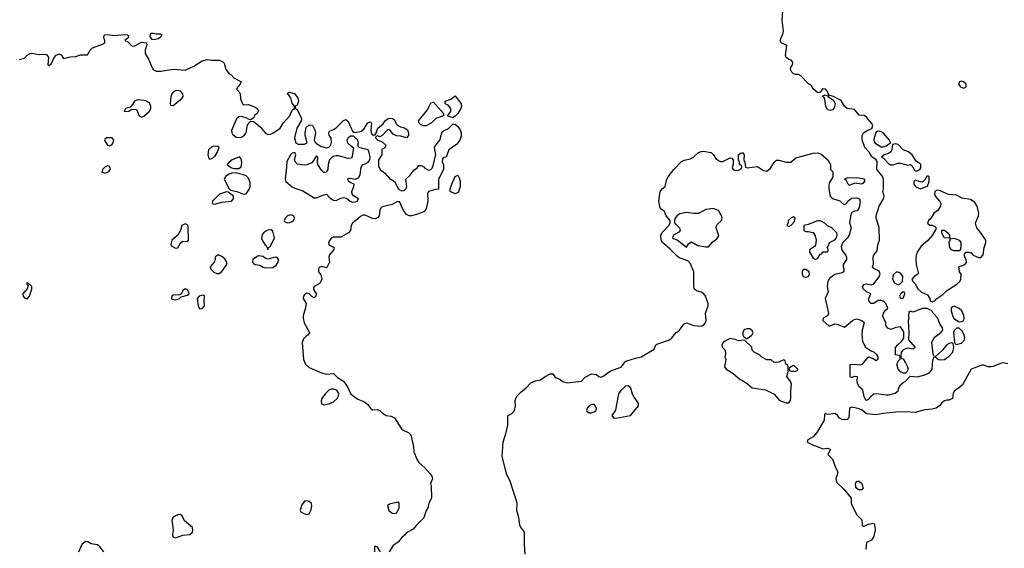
# Model space of a CAD drawing. Header units: inches. Extents: x 2396598 to 2566999, y 262085 to 451979.
# Tile 79 of 256: x 2410769 to 2418862, y 363679 to 368020. Entities that reach past the tile are written whole.
import ezdxf

# ---------------------------------------------------------------- set-up
doc = ezdxf.new("R2010")
doc.units = ezdxf.units.IN
doc.header["$MEASUREMENT"] = 0
doc.layers.add('C4316', color=7, linetype='Continuous')

msp = doc.modelspace()

# ---------------------------------------------------------------- linework, layer by layer
at = {"layer": 'C4316', "color": 5, "elevation": 80}
for points in [[(2414923.1, 363630), (2414917.8, 363710), (2414919.7, 363810), (2414908.9, 363828.9), (2414888.3, 363850), (2414880.4, 363870), (2414871.3, 363931.3), (2414856.3, 363990), (2414857, 364050), (2414802.7, 364222.7), (2414771.3, 364291.3), (2414734.9, 364434.9), (2414742.4, 364550), (2414769.3, 364630.7), (2414782.7, 364690), (2414781.5, 364758.5), (2414785.2, 364770), (2414815.3, 364784.7), (2414837, 364810), (2414846, 364850), (2414841.6, 364890), (2414847, 364910), (2414859.5, 364930), (2414890, 364964), (2414930, 364993), (2414970, 365037.1), (2415010, 365055.5), (2415050, 365062.8), (2415089, 365090), (2415130, 365110.5), (2415150.6, 365110.6), (2415167.7, 365087.7), (2415179.8, 365079.8), (2415210, 365066.8), (2415231.3, 365050), (2415270, 365038), (2415388.4, 365051.6), (2415416.4, 365083.6), (2415470, 365111), (2415510, 365106), (2415530, 365091), (2415550, 365084), (2415570, 365094), (2415624.8, 365135.3), (2415713.1, 365166.9), (2415750, 365213), (2415760.8, 365219.2), (2415830, 365241.6), (2415877.2, 365250), (2415984.7, 365315.3), (2415999.3, 365350), (2416005.3, 365354.7), (2416109.2, 365390), (2416130, 365406.8), (2416166.6, 365450), (2416190, 365467.7), (2416230, 365522), (2416250, 365530.4), (2416310, 365508.8), (2416370, 365502), (2416390, 365510.8), (2416406, 365530), (2416412.3, 365550), (2416406, 365610), (2416429, 365670), (2416428.7, 365690), (2416406, 365750), (2416393.2, 365770), (2416370, 365782.7), (2416332.3, 365792.3), (2416314, 365810), (2416309.3, 365830.7), (2416309.4, 365950), (2416280.1, 366020.1), (2416260.9, 366040.9), (2416190, 366065.1), (2416170, 366079.5), (2416115.6, 366135.6), (2416052, 366190), (2416042, 366210), (2416039.3, 366250), (2416046.6, 366270), (2416105.2, 366330), (2416115.3, 366350), (2416115.3, 366370), (2416082, 366410), (2416070, 366446), (2416043.1, 366463.1), (2416034.6, 366474.6), (2416022.9, 366530), (2416034, 366610), (2416050, 366631), (2416075.3, 366650), (2416089.2, 366710), (2416099, 366730), (2416146, 366790), (2416210, 366856.3), (2416230, 366865.5), (2416282.5, 366877.5), (2416308.7, 366890), (2416349.2, 366930), (2416370, 366938), (2416390, 366939.3), (2416452, 366930), (2416470, 366912), (2416493.7, 366873.7), (2416530, 366856.4), (2416550, 366856.4), (2416610, 366884.7), (2416622, 366882), (2416634, 366870), (2416632.7, 366832.7), (2416624.7, 366804.7), (2416634, 366790), (2416650, 366782), (2416676.4, 366783.6), (2416702, 366798), (2416706, 366810), (2416702, 366822), (2416686, 366830), (2416686, 366850), (2416678, 366870), (2416678, 366910), (2416690, 366922), (2416710.8, 366930.8), (2416724.7, 366910), (2416722, 366870), (2416731, 366849), (2416734, 366810), (2416750, 366804.7), (2416830, 366813.4), (2416842, 366810), (2416882, 366782), (2416910, 366777.3), (2416939.7, 366800.3), (2416970, 366846), (2416990, 366866.8), (2417010, 366867.3), (2417068.9, 366851.1), (2417108.7, 366851.3), (2417150, 366884.7), (2417290, 366924.9), (2417330, 366927.3), (2417356.3, 366916.3), (2417412, 366870), (2417434, 366830), (2417434, 366790), (2417452, 366770), (2417452, 366730), (2417423.5, 366676.5), (2417419.8, 366660.2), (2417420.7, 366630), (2417432, 366570), (2417450, 366552), (2417510, 366531.3), (2417530, 366512), (2417550, 366502), (2417566, 366510), (2417575.3, 366530), (2417606, 366554), (2417650, 366557.3), (2417670.8, 366550), (2417678, 366530), (2417670, 366478), (2417652, 366450), (2417630, 366448), (2417610, 366438), (2417600.7, 366419.3), (2417590.7, 366350.7), (2417604.7, 366310), (2417586.8, 366250), (2417574.8, 366230), (2417536, 366190), (2417522, 366158), (2417527.1, 366127.1), (2417558, 366090), (2417564.7, 366070), (2417564.7, 366050), (2417538, 366010), (2417538, 365990), (2417544.7, 365970), (2417542, 365950), (2417530, 365942), (2417470, 365928.7), (2417425.2, 365894.8), (2417410.7, 365869.3), (2417406.8, 365830), (2417414.4, 365785.6), (2417391.3, 365730), (2417418, 365610), (2417412, 365590), (2417374, 365570), (2417372, 365550), (2417422, 365502), (2417470, 365521), (2417496.8, 365516.8), (2417550, 365496), (2417615.3, 365550), (2417630, 365558.8), (2417650, 365562.8), (2417692, 365550), (2417710, 365532), (2417694.8, 365470), (2417690.8, 365430), (2417698, 365378), (2417722, 365330), (2417762, 365302), (2417792, 365290), (2417810, 365272), (2417822, 365250), (2417822, 365230), (2417810, 365218), (2417778, 365238), (2417750, 365249), (2417730, 365234), (2417690.6, 365189.4), (2417676.8, 365183.2), (2417630, 365188.7), (2417594, 365186), (2417591.6, 365111.6), (2417594, 365090), (2417610, 365082), (2417630, 365092), (2417654, 365090), (2417651.3, 365050), (2417656, 365030), (2417666.8, 365010), (2417690.3, 364990.4), (2417697.6, 364977.6), (2417706.4, 364926.4), (2417721.2, 364901.2), (2417730, 364894.9), (2417750, 364904.9), (2417769.7, 364930.3), (2417790, 364946.4), (2417810.3, 364950.4), (2417890, 364938), (2417910, 364939.1), (2417966, 364954), (2417989.2, 364970.8), (2417993.2, 364990), (2418010, 365021), (2418030, 365041), (2418048, 365050), (2418088, 365092), (2418150, 365086.8), (2418210, 365102.8), (2418250, 365122.8), (2418269.3, 365150), (2418275.3, 365224.7), (2418286, 365250), (2418276.4, 365276.4), (2418266, 365370), (2418286, 365410), (2418342, 365450), (2418357.2, 365470), (2418353.2, 365490), (2418335.9, 365515.9), (2418312.9, 365572.9), (2418278, 365610), (2418266, 365630), (2418228.4, 365648.4), (2418190, 365648.7), (2418110, 365618), (2418090, 365626), (2418078, 365622), (2418074, 365586), (2418078, 365570), (2418071.1, 365548.9), (2418078, 365450), (2418076, 365390), (2418130.7, 365329.3), (2418110, 365315.3), (2418070, 365322), (2418045.4, 365314.6), (2418031.6, 365308.4), (2418014, 365290), (2418012.7, 365252.7), (2418018, 365238), (2418030, 365234), (2418050, 365202), (2418066, 365170), (2418071, 365149), (2418058, 365122), (2418050, 365118), (2418030, 365118), (2418010, 365128), (2417989.1, 365149.1), (2417978, 365190), (2417996.4, 365223.6), (2418006, 365230), (2418006, 365250), (2418002, 365262), (2417968.4, 365268.4), (2417968.9, 365328.9), (2417986, 365350), (2418020.4, 365379.6), (2418036.4, 365403.6), (2418036.4, 365456.4), (2418010, 365498), (2417970, 365493.2), (2417930, 365475.3), (2417905.6, 365485.6), (2417888.7, 365510), (2417888, 365530), (2417864, 365584), (2417869.3, 365610.7), (2417884.7, 365635.3), (2417906, 365650), (2417888, 365690), (2417868.9, 365708.9), (2417850, 365715.3), (2417826, 365714), (2417790.6, 365689.4), (2417768, 365690), (2417749, 365710), (2417749.1, 365730.9), (2417766, 365770), (2417730, 365784), (2417701.2, 365810), (2417697.2, 365830), (2417710, 365846), (2417730, 365851), (2417770, 365842), (2417790, 365851.3), (2417832.5, 365907.5), (2417842, 365930), (2417834.6, 365954.6), (2417790, 365978), (2417778, 365990), (2417787.3, 366012.7), (2417784, 366070), (2417788.9, 366088.9), (2417817.2, 366122.8), (2417824, 366170), (2417837.2, 366210), (2417832.9, 366312.9), (2417809.1, 366389.1), (2417809, 366410), (2417834, 366490), (2417868.7, 366550), (2417875.3, 366570), (2417864, 366610), (2417868.7, 366630), (2417869, 366710), (2417858, 366738), (2417815.3, 366790), (2417816.4, 366856.4), (2417808.4, 366868.4), (2417773.2, 366893.2), (2417751.9, 366931.9), (2417715.3, 366970), (2417693.2, 367033.2), (2417693.2, 367070), (2417705.2, 367090), (2417734, 367110), (2417772.9, 367127.1), (2417782.7, 367150), (2417771.8, 367170), (2417730, 367220.5), (2417710, 367233), (2417670, 367236), (2417630, 367282), (2417571.9, 367291.9), (2417549.5, 367309.5), (2417524, 367350), (2417510, 367361.2), (2417458, 367390), (2417420.2, 367400.2), (2417408.7, 367430), (2417394, 367450), (2417367.7, 367452.3), (2417350, 367426), (2417330, 367419), (2417294, 367450), (2417276.5, 367476.5), (2417250, 367497.2), (2417190, 367559), (2417170, 367569), (2417150, 367568.7), (2417130, 367575.3), (2417115.3, 367590), (2417105.2, 367610), (2417108.7, 367630), (2417122, 367650), (2417124, 367670), (2417110, 367688.7), (2417090, 367694), (2417070, 367708.7), (2417063.7, 367730), (2417075.3, 367810), (2417030, 367828.7), (2417021.2, 367850), (2417043.7, 367910), (2417047, 367930), (2417036.2, 368016.2), (2417041.7, 368090)], [(2410765.6, 367694.4), (2410810, 367704), (2410832, 367728), (2410856.5, 367743.5), (2410870, 367744.9), (2410930, 367733.4), (2410976.1, 367736.1), (2410992.5, 367732.5), (2411006, 367710), (2411001, 367650), (2411010, 367644), (2411030, 367661), (2411053.2, 367710), (2411069.2, 367730), (2411090, 367741), (2411110.8, 367730.8), (2411130, 367702), (2411185.6, 367714.4), (2411230, 367718), (2411269.3, 367730.7), (2411328, 367732), (2411348.7, 367770), (2411368.7, 367790), (2411450, 367818.8), (2411468.7, 367830), (2411469, 367850), (2411462, 367870), (2411464, 367890), (2411470, 367896), (2411490, 367898.8), (2411550, 367890.6), (2411630, 367898.8), (2411656.3, 367896.3), (2411664.7, 367890), (2411662, 367870), (2411634, 367850), (2411658.8, 367838.8), (2411690, 367806), (2411710, 367802.8), (2411770, 367836), (2411811, 367831), (2411814, 367814), (2411802, 367770), (2411801.7, 367741.7), (2411832.2, 367690), (2411854.9, 367630), (2411869, 367609), (2411890, 367596.4), (2411930, 367596.5), (2412030, 367612.8), (2412130, 367606), (2412201.6, 367638.4), (2412270, 367681.1), (2412310, 367694.4), (2412350, 367687.3), (2412410, 367687.3), (2412436.4, 367676.4), (2412450, 367662), (2412464, 367610), (2412490, 367576), (2412506.4, 367566.4), (2412530, 367542), (2412590.8, 367510.8), (2412582, 367490), (2412562, 367470), (2412552, 367450), (2412571.1, 367431.1), (2412582, 367410), (2412584.7, 367370), (2412602, 367330), (2412610, 367322), (2412650, 367324.7), (2412710, 367298), (2412722, 367290), (2412730.9, 367270.9), (2412721, 367250), (2412703.4, 367236.6), (2412690, 367215.3), (2412670, 367198), (2412650, 367202), (2412630, 367215.3), (2412590, 367225.2), (2412570, 367221.2), (2412552.7, 367207.3), (2412510.4, 367110), (2412512.7, 367090), (2412519.9, 367079.9), (2412550, 367056.5), (2412586.6, 367053.4), (2412612.8, 367067.2), (2412629.6, 367090), (2412643, 367157), (2412660.2, 367179.8), (2412670, 367186), (2412690, 367182.8), (2412710, 367170.7), (2412750, 367137.1), (2412790, 367088.2), (2412810, 367077), (2412830, 367078.9), (2412850.7, 367089.3), (2412911.6, 367128.4), (2412936, 367170), (2412989.6, 367230), (2413010, 367278), (2413028, 367290), (2413028, 367310), (2413010, 367335.3), (2412998, 367378), (2412981.2, 367401.2), (2412968, 367410), (2412978, 367422), (2412990, 367424.7), (2413030.9, 367410.9), (2413054.4, 367374.4), (2413061, 367350), (2413050, 367318), (2413034, 367310), (2413034, 367290), (2413050, 367282), (2413084.9, 367210), (2413084, 367190), (2413046.7, 367130), (2413028.5, 367050), (2413038, 367010), (2413057.3, 366997.3), (2413110, 366997.1), (2413133.2, 367010), (2413116.3, 367070), (2413116.9, 367090), (2413125.1, 367134.9), (2413150, 367156), (2413174.8, 367154.8), (2413195.9, 367115.9), (2413200.5, 367090), (2413190.4, 367030), (2413196.1, 367016.1), (2413205.5, 367005.5), (2413242.4, 366982.4), (2413290, 366966.7), (2413310, 366973.4), (2413326.6, 366990), (2413332.3, 367012.3), (2413329.3, 367049.3), (2413314, 367070), (2413309.2, 367090), (2413315.3, 367104.7), (2413350, 367119.1), (2413370, 367133), (2413430, 367193.4), (2413450, 367199.3), (2413470, 367184.9), (2413506, 367106), (2413516.8, 367096.8), (2413530, 367093.4), (2413576.6, 367103.4), (2413598.7, 367121.3), (2413630, 367174.4), (2413650, 367180.7), (2413660.7, 367170), (2413656, 367110), (2413662, 367082), (2413670, 367074), (2413690, 367074), (2413698, 367082), (2413713.2, 367130), (2413755.9, 367164.1), (2413773.2, 367190), (2413790, 367204), (2413810, 367210.4), (2413831, 367210), (2413850, 367197.3), (2413863.7, 367163.7), (2413873.5, 367153.5), (2413900.3, 367140.3), (2413931.7, 367131.7), (2413955.6, 367115.6), (2413965.5, 367090), (2413964, 367070), (2413950, 367049.3), (2413902.5, 367062.5), (2413866.2, 367066.2), (2413839.6, 367079.6), (2413810, 367119), (2413790, 367114), (2413750, 367068), (2413730, 367058), (2413710, 367066), (2413698, 367062), (2413694, 367050), (2413714, 367030), (2413750, 367018), (2413778, 366990), (2413771.3, 366968.7), (2413750, 366958), (2413746, 366950), (2413744.7, 366910), (2413718.8, 366870), (2413718.8, 366818.8), (2413731.3, 366790), (2413770, 366761), (2413810, 366714.8), (2413851.3, 366690), (2413885.7, 366625.7), (2413910, 366615.5), (2413930, 366617.3), (2413947.2, 366632.8), (2413951.8, 366650), (2413942, 366710), (2413977.8, 366742.2), (2414010, 366784), (2414036.5, 366803.5), (2414050, 366822), (2414070, 366822), (2414090, 366811), (2414099.8, 366799.8), (2414130, 366784.7), (2414150, 366791), (2414159.5, 366800.5), (2414166.3, 366813.7), (2414189.2, 366910), (2414179, 366970), (2414181.2, 366978.8), (2414222.7, 367030), (2414242, 367098), (2414252.3, 367107.7), (2414294.3, 367125.7), (2414330, 367161), (2414350, 367162.8), (2414370, 367144), (2414390, 367116), (2414398, 367090), (2414397.1, 367062.9), (2414388, 367032), (2414362, 366998), (2414298, 366950), (2414274, 366890), (2414252.7, 366887.3), (2414243.6, 366876.4), (2414242, 366850), (2414252, 366830), (2414252, 366790), (2414211, 366710), (2414212, 366628), (2414186, 366626), (2414130, 366608), (2414121, 366590), (2414122.8, 366530), (2414110.8, 366470), (2414101, 366450), (2414090, 366441.2), (2414030, 366419), (2413990.9, 366409.1), (2413970, 366408.7), (2413950, 366419), (2413930, 366445.2), (2413910, 366481.2), (2413897.2, 366517.2), (2413890, 366525.2), (2413870, 366525.1), (2413830, 366503.5), (2413750, 366484.5), (2413735.5, 366470), (2413730, 366455.3), (2413724, 366410), (2413710, 366393.2), (2413695.2, 366384.8), (2413670, 366387.3), (2413610, 366413.6), (2413590, 366414), (2413570, 366405.1), (2413550, 366383.6), (2413504, 366350), (2413494.9, 366330), (2413487.7, 366290), (2413470.8, 366270), (2413410, 366233.2), (2413346.7, 366233.3), (2413330, 366225.2), (2413317.3, 366210), (2413307.7, 366190), (2413311, 366171), (2413354, 366150), (2413352, 366132), (2413316, 366090), (2413311, 366070), (2413314.9, 366030), (2413294.2, 365985.8), (2413290, 365981.2), (2413250, 365994), (2413230, 365984), (2413225.9, 365974.2), (2413225.5, 365950), (2413244.9, 365924.9), (2413253, 365890), (2413240.4, 365859.6), (2413230.4, 365849.6), (2413191, 365830), (2413184, 365816), (2413184, 365804), (2413206, 365770), (2413204.7, 365750), (2413190, 365735.3), (2413170, 365748), (2413150, 365768.7), (2413130, 365774), (2413114.4, 365765.6), (2413101, 365750), (2413098.8, 365730), (2413124.7, 365690), (2413116.3, 365643.7), (2413098.8, 365590), (2413098.8, 365570), (2413107.3, 365530), (2413150.8, 365450), (2413138.8, 365430), (2413120.7, 365419.3), (2413101.4, 365398.6), (2413091, 365370), (2413102.3, 365230), (2413118.2, 365190), (2413150, 365162.5), (2413250, 365118.9), (2413290, 365109.1), (2413350, 365114.8), (2413382.4, 365082.4), (2413430.5, 365050.5), (2413464.1, 365004.1), (2413488, 364950), (2413510, 364930.6), (2413550, 364904), (2413602.5, 364882.5), (2413630, 364861), (2413650, 364831.3), (2413670, 364816), (2413710, 364818.8), (2413730, 364810.8), (2413750, 364791), (2413782, 364770), (2413823.5, 364763.5), (2413850, 364751.3), (2413910, 364654), (2413968.1, 364628.1), (2413984, 364610), (2414005.2, 364514.8), (2414007.7, 364470), (2414033, 364410), (2414050, 364382.8), (2414098.5, 364338.5), (2414142, 364290), (2414156.3, 364270), (2414162, 364250), (2414144.7, 364210), (2414152, 364190), (2414154, 364090), (2414131.3, 364050), (2414124.7, 364010), (2414110, 363988), (2414091, 363930), (2414030.5, 363869.5), (2414004.9, 363835.1), (2413950.6, 363809.4), (2413933.2, 363786.8), (2413910, 363768.7), (2413881, 363730), (2413838.8, 363701.2), (2413807.3, 363650)], [(2418890, 365194), (2418850, 365201.2), (2418830, 365197.2), (2418770, 365171.8), (2418754, 365170), (2418729.7, 365169.7), (2418690, 365183.7), (2418677.3, 365182.7), (2418590.5, 365149.5), (2418518.2, 365021.8), (2418498, 365002), (2418450.4, 364969.6), (2418440.7, 364950), (2418436.3, 364910), (2418410, 364896), (2418390, 364896), (2418370, 364889.3), (2418350, 364874), (2418330, 364849.3), (2418301, 364830), (2418270, 364820.5), (2418210, 364816.3), (2418130, 364794.7), (2418050, 364799.7), (2417970, 364798), (2417870, 364787), (2417810, 364774.5), (2417730, 364784), (2417694.1, 364814.2), (2417670, 364824.2), (2417610, 364837.2), (2417590.8, 364829.2), (2417584, 364750), (2417570, 364736), (2417550, 364734), (2417530, 364736.2), (2417507.3, 364747.3), (2417490, 364773.2), (2417470, 364786), (2417419, 364779), (2417400.2, 364780.2), (2417390, 364786), (2417384.7, 364775.3), (2417382.8, 364730), (2417322, 364630), (2417290, 364595.1), (2417246.8, 364570), (2417241, 364550), (2417290, 364524.9), (2417318.8, 364518.8), (2417370, 364496), (2417410, 364502), (2417430, 364494), (2417430, 364486), (2417412, 364450), (2417451.3, 364410), (2417471.1, 364351.1), (2417492, 364310), (2417492, 364290), (2417478, 364250), (2417482, 364222), (2417543.6, 364163.6), (2417604.7, 364090), (2417603.6, 364043.6), (2417650, 363954), (2417691.6, 363911.6), (2417694, 363870), (2417702, 363862), (2417710, 363862), (2417743.1, 363876.9), (2417790, 363884.7), (2417795.2, 363875.2), (2417800.5, 363830), (2417790, 363778), (2417770, 363746), (2417730, 363726), (2417724.7, 363670)], [(2411460.9, 363650), (2411429.4, 363690), (2411410, 363707), (2411355.9, 363715.9), (2411330, 363732), (2411310, 363734), (2411278.8, 363710), (2411251.6, 363648.4)], [(2413734, 363650), (2413710, 363688), (2413690, 363695.3), (2413686, 363690), (2413686, 363650)]]:
    msp.add_lwpolyline(points, dxfattribs=at)
for points in [[(2411890, 367902.8), (2411923.6, 367903.6), (2411938, 367898), (2411930, 367878), (2411910, 367864), (2411870, 367855.3), (2411858, 367858), (2411843.1, 367883.1), (2411846, 367910), (2411869.2, 367910.8)], [(2418510, 367515.3), (2418494, 367510), (2418484.7, 367490), (2418490, 367482), (2418502, 367470), (2418530, 367458), (2418548, 367470), (2418548, 367490), (2418526, 367510)], [(2412070, 367439.5), (2412050, 367437), (2412030, 367423.7), (2412020.4, 367410), (2412012.2, 367390), (2412004.9, 367330), (2412010, 367318), (2412030, 367316), (2412105.6, 367374.4), (2412111.8, 367390), (2412109.5, 367410), (2412090, 367432.3)], [(2411750, 367362.4), (2411730, 367359.6), (2411714, 367350), (2411696.8, 367323.2), (2411676.9, 367303.1), (2411638, 367290), (2411626.8, 367270), (2411630, 367266.8), (2411666, 367270), (2411690, 367284.7), (2411730, 367282), (2411751.3, 367230), (2411770, 367220.7), (2411790, 367226.8), (2411832.8, 367267.2), (2411846, 367290), (2411848.3, 367310), (2411835, 367335), (2411810.7, 367350.7), (2411790, 367357.2)], [(2414110, 367148), (2414089.7, 367149.6), (2414062.4, 367162.4), (2414053.2, 367170), (2414048.7, 367190), (2414120.7, 367279.3), (2414150, 367338), (2414170, 367342), (2414254, 367250), (2414254, 367230), (2414190, 367209), (2414150.8, 367170)], [(2414330, 367215.3), (2414286, 367230), (2414314, 367266), (2414314, 367290), (2414290, 367318), (2414266, 367330), (2414266, 367350), (2414313.6, 367366.4), (2414350, 367394), (2414398, 367330), (2414401, 367310), (2414396, 367290), (2414370.8, 367250), (2414350, 367228)], [(2417410, 367394), (2417418, 367398), (2417412, 367390), (2417458, 367358), (2417470.8, 367330), (2417464, 367296), (2417450, 367279), (2417430, 367273.2), (2417410, 367279), (2417405.1, 367285.1), (2417395.6, 367310), (2417386.6, 367366.6), (2417380.4, 367380.4), (2417368.7, 367390), (2417370, 367394), (2417390, 367402)], [(2417830, 367103.7), (2417818.8, 367101.2), (2417807.3, 367092.7), (2417793, 367050), (2417790.6, 367030), (2417798.8, 367010), (2417850, 366976), (2417870, 366976), (2417890, 366984.7), (2417926, 367010), (2417918, 367030), (2417870, 367087), (2417850, 367098.4)], [(2411482, 367050), (2411470, 367038), (2411467.1, 367027.1), (2411490, 366991), (2411510, 366984.9), (2411530, 366998.8), (2411538, 367010), (2411542.7, 367030), (2411529.3, 367049.3)], [(2413510, 367064), (2413490, 367062.7), (2413470, 367049), (2413457.3, 367030), (2413464, 367010), (2413490, 366984), (2413512, 366970), (2413502.8, 366897.2), (2413496.3, 366883.7), (2413470, 366880.7), (2413390, 366902.2), (2413370, 366903.1), (2413344.2, 366895.8), (2413314.9, 366870), (2413304.9, 366830), (2413302.8, 366790), (2413288.9, 366768.9), (2413270, 366764), (2413250, 366784), (2413219.3, 366830), (2413216, 366850), (2413219, 366890), (2413210, 366902), (2413174, 366846), (2413132.8, 366827.2), (2413110, 366824.2), (2413053.4, 366833.4), (2413035.1, 366850), (2413029, 366870), (2413039.3, 366910), (2413030, 366928.7), (2413010, 366924), (2412996, 366910), (2412964.4, 366855.6), (2412963.6, 366810), (2412950.3, 366710.4), (2412957.3, 366690), (2413008.4, 366648.4), (2413030, 366636.9), (2413095.8, 366615.8), (2413190, 366556.3), (2413210, 366556.3), (2413270, 366582.8), (2413290, 366586), (2413318, 366558), (2413350, 366538.8), (2413370, 366536), (2413410, 366554.8), (2413430, 366558.8), (2413454.4, 366554.4), (2413484.7, 366530), (2413502.8, 366522.8), (2413530, 366523.8), (2413544, 366530), (2413555.1, 366550), (2413514.2, 366574.2), (2413502.7, 366590), (2413500.7, 366610), (2413517.2, 366650), (2413518, 366670), (2413490, 366679.3), (2413474, 366690), (2413462.7, 366710), (2413470, 366716.3), (2413482.4, 366717.6), (2413530, 366710.5), (2413555.9, 366724.1), (2413567.3, 366750), (2413575.3, 366810), (2413589.3, 366830.7), (2413610, 366836), (2413634, 366850), (2413646, 366870), (2413649.4, 366890), (2413642.7, 366930), (2413632.5, 366952.5), (2413558, 366970), (2413548.9, 366988.9), (2413554, 367010), (2413549, 367030), (2413518.6, 367058.6)], [(2412370, 366982.7), (2412350, 366976.2), (2412321.6, 366950), (2412315.5, 366910), (2412324.1, 366884.1), (2412330, 366876), (2412350, 366880.7), (2412376.6, 366903.4), (2412392.3, 366930), (2412408, 366970), (2412399, 366979)], [(2417970, 367001.2), (2417943.6, 366996.4), (2417938.8, 366950), (2417930, 366935.3), (2417910, 366921.2), (2417874, 366910), (2417854, 366890), (2417870, 366882), (2417910, 366838), (2417927.5, 366827.5), (2417950, 366826.8), (2417990, 366842.8), (2418010, 366842.8), (2418070, 366824.7), (2418091.3, 366831.3), (2418103.6, 366823.6), (2418123.5, 366783.5), (2418130, 366778), (2418150, 366778), (2418169, 366791), (2418176, 366804), (2418175.1, 366830), (2418170, 366837.2), (2418138, 366858), (2418106, 366910), (2418075.1, 366935.1), (2418030, 366952.7), (2417990, 366996)], [(2412575.1, 366895.1), (2412516, 366870), (2412490.8, 366850), (2412476, 366830), (2412505.5, 366805.5), (2412530, 366798.8), (2412570, 366798), (2412589.1, 366810.9), (2412594, 366846), (2412590, 366878)], [(2411490, 366821.2), (2411470, 366809.2), (2411450.8, 366790), (2411446.8, 366773.2), (2411442, 366770), (2411470, 366760.5), (2411490, 366766.7), (2411499, 366770), (2411515.1, 366790), (2411510, 366815.3)], [(2412542, 366762), (2412510, 366759.3), (2412490, 366752.7), (2412464.1, 366735.9), (2412450.8, 366710), (2412490.9, 366630.9), (2412501, 366621), (2412554, 366610), (2412610, 366586), (2412630, 366590.7), (2412657.6, 366630), (2412663.6, 366650), (2412662.9, 366682.9), (2412650, 366719), (2412630, 366737.2), (2412610, 366745.2)], [(2414350, 366589), (2414308.9, 366608.9), (2414308.4, 366628.4), (2414321.2, 366670), (2414350, 366732), (2414370, 366742), (2414382, 366722), (2414390, 366694), (2414390.5, 366649.5), (2414375.3, 366604.7)], [(2417690, 366669), (2417630, 366678), (2417590, 366658), (2417578, 366670), (2417562, 366702), (2417548.7, 366710), (2417570, 366722), (2417650, 366724.7), (2417696.9, 366716.9), (2417714, 366710), (2417712.7, 366692.7), (2417703.6, 366676.4)], [(2418236.4, 366736.4), (2418225.4, 366734.6), (2418212.7, 366707.3), (2418190, 366686), (2418170, 366688), (2418130, 366702), (2418118, 366690), (2418118, 366670), (2418132, 366650), (2418150, 366641), (2418170, 366632), (2418210, 366644.7), (2418230, 366654), (2418246, 366690), (2418246, 366730)], [(2418310, 366621.2), (2418291.3, 366610), (2418288, 366590), (2418294.8, 366570), (2418331, 366530), (2418341, 366510), (2418338, 366490), (2418312, 366450), (2418287.1, 366432.9), (2418254.8, 366385.2), (2418238, 366370), (2418232, 366350), (2418250, 366332), (2418270, 366332), (2418290, 366322), (2418302, 366310), (2418299.6, 366300.4), (2418270, 366248), (2418234.4, 366205.6), (2418179.1, 366160.9), (2418146.8, 366110), (2418136.8, 366083.2), (2418134, 366050), (2418138.8, 366010), (2418155.3, 365944.7), (2418150.7, 365929.3), (2418122, 365910), (2418102, 365890), (2418111.3, 365870), (2418130.6, 365850.6), (2418150.7, 365810.7), (2418182, 365782), (2418230, 365761), (2418251.3, 365730), (2418252, 365712), (2418270, 365702), (2418290, 365712), (2418308, 365730), (2418358, 365762), (2418386, 365794), (2418473.1, 365846.9), (2418496, 365870), (2418506, 365890), (2418509.1, 365929.1), (2418495.3, 365950), (2418488, 365990), (2418538, 366010), (2418552.9, 366027.1), (2418549, 366050), (2418539, 366070), (2418535.3, 366090), (2418538, 366102), (2418548.4, 366111.6), (2418570, 366112), (2418590, 366104.7), (2418607.5, 366087.5), (2418630, 366074.8), (2418650, 366066.8), (2418670, 366066), (2418689.2, 366090), (2418696.2, 366150), (2418711.5, 366190), (2418709.4, 366210), (2418662, 366282), (2418635.3, 366310), (2418630, 366326), (2418625.2, 366350), (2418649.3, 366410), (2418652.3, 366430), (2418638.5, 366490), (2418620, 366520), (2418583.7, 366543.7), (2418514.9, 366554.9), (2418470, 366579.5), (2418404.1, 366584.1), (2418335.5, 366615.5)], [(2412470, 366605.2), (2412412.3, 366587.7), (2412354.8, 366530), (2412352, 366510), (2412370, 366506.4), (2412430, 366522.6), (2412509, 366531), (2412528, 366550), (2412528, 366570), (2412483.1, 366603.1)], [(2416470, 366469.4), (2416450, 366467.3), (2416410, 366460.9), (2416350, 366429.6), (2416310, 366427.6), (2416250, 366436.2), (2416194.6, 366425.4), (2416170.3, 366409.7), (2416154.2, 366385.8), (2416150.4, 366370), (2416152.7, 366352.7), (2416192, 366310), (2416197.1, 366290), (2416186, 366274), (2416142.8, 366250), (2416136, 366230), (2416142.5, 366222.5), (2416173.2, 366213.2), (2416250, 366152), (2416270, 366182), (2416290, 366196), (2416344.4, 366164.4), (2416410, 366153.4), (2416430, 366154.8), (2416465.4, 366194.6), (2416500.2, 366219.8), (2416516, 366244), (2416495.1, 366310), (2416496, 366324), (2416502, 366338), (2416538, 366370), (2416542, 366390), (2416539, 366410), (2416512, 366452)], [(2412997.7, 366417.7), (2412970, 366409.7), (2412950.3, 366390), (2412943.7, 366370), (2412950, 366359.1), (2412970, 366352), (2412990, 366353.7), (2413010, 366363.1), (2413019.5, 366370), (2413029.6, 366390), (2413020.9, 366410)], [(2417130, 366402), (2417110, 366394), (2417086.8, 366370), (2417085.4, 366354.6), (2417074, 366330), (2417090, 366322), (2417110, 366332), (2417137.2, 366362.8), (2417142, 366390)], [(2412130, 366342.7), (2412101, 366330), (2412091.3, 366290), (2412068.2, 366251.8), (2412018.8, 366210), (2412010.8, 366170), (2412019.1, 366159.1), (2412050, 366144.4), (2412070, 366147.7), (2412084.7, 366175.3), (2412103.3, 366196.7), (2412110, 366200.7), (2412150, 366198), (2412156, 366210), (2412155.5, 366315.5), (2412152.1, 366332.1), (2412139.5, 366339.5)], [(2412834.6, 366294.6), (2412810, 366292.3), (2412781.5, 366278.5), (2412763.2, 366256.8), (2412757, 366230), (2412763.1, 366210), (2412790, 366164.7), (2412804.7, 366150), (2412810, 366134), (2412815.3, 366150), (2412830, 366161), (2412863, 366230), (2412852.5, 366272.5), (2412846.3, 366286.3)], [(2417350, 366368), (2417327.3, 366367.3), (2417250, 366338), (2417214, 366330), (2417214, 366290), (2417230, 366282), (2417250, 366282), (2417290, 366272), (2417306.4, 366246.4), (2417316, 366210), (2417311.6, 366168.4), (2417303.6, 366156.4), (2417262, 366130), (2417262, 366110), (2417290, 366062), (2417310, 366052), (2417330, 366062), (2417350, 366094), (2417362, 366098), (2417367.3, 366112.7), (2417410, 366114), (2417418, 366130), (2417406, 366150), (2417416.4, 366163.6), (2417426, 366190), (2417470, 366212), (2417482, 366230), (2417488, 366250), (2417486, 366270), (2417446, 366310), (2417410, 366326), (2417386, 366350)], [(2418418, 366222), (2418410, 366226), (2418368, 366230), (2418348, 366270), (2418348, 366292), (2418370, 366291.3), (2418398, 366270), (2418411.3, 366250), (2418412, 366232)], [(2418450, 366121.2), (2418429.6, 366129.6), (2418414, 366150), (2418408.9, 366191.1), (2418420.4, 366219.6), (2418450, 366224.7), (2418491.3, 366210), (2418504.7, 366190), (2418506, 366170), (2418502, 366130), (2418490, 366122)], [(2412410, 366086.6), (2412394, 366086), (2412377.3, 366070), (2412376.3, 366050), (2412367.3, 366030), (2412336, 365990), (2412341, 365970), (2412365.8, 365945.8), (2412390, 365935.5), (2412410, 365935.5), (2412430, 365953), (2412472.3, 366010), (2412472, 366030), (2412454.9, 366054.9), (2412430, 366076)], [(2412730, 366080.9), (2412684.9, 366050), (2412681.6, 366030), (2412690, 366017.3), (2412704.7, 366010), (2412742.8, 366002.8), (2412770, 365988), (2412790, 365983), (2412850, 365985.3), (2412876.3, 366003.7), (2412892.8, 366030), (2412896.2, 366050), (2412886.3, 366066.3), (2412870, 366069.4), (2412810, 366052.7), (2412790, 366059), (2412770, 366076)], [(2417230, 365968.7), (2417210, 365968), (2417201, 365950), (2417201, 365930), (2417210, 365912), (2417230, 365906), (2417250, 365912), (2417258, 365922), (2417262, 365930), (2417258, 365950)], [(2417990, 365948), (2417972.7, 365947.3), (2417950, 365926), (2417944.7, 365890), (2417959.6, 365859.6), (2417990, 365842), (2418006, 365850), (2418026, 365870), (2418028, 365910), (2418010, 365938)], [(2410830, 365858), (2410826, 365850), (2410838, 365838), (2410832, 365810), (2410794.8, 365770), (2410798.8, 365750), (2410810, 365736), (2410830, 365727.7), (2410851.3, 365750), (2410868.4, 365808.4), (2410868, 365830), (2410850, 365848), (2410846, 365846), (2410846, 365850)], [(2412130, 365809), (2412110, 365795.3), (2412095.3, 365764.7), (2412079.8, 365760.2), (2412030, 365759), (2412021, 365750), (2412018, 365730), (2412025.2, 365725.2), (2412050, 365719.1), (2412070, 365725.5), (2412082, 365730), (2412096, 365744), (2412150, 365757.3), (2412157.2, 365762.8), (2412162.7, 365770), (2412150, 365801.2)], [(2412278, 365758), (2412244, 365750), (2412227.3, 365730), (2412235.5, 365670), (2412245.5, 365650), (2412250, 365646), (2412270, 365648.5), (2412289.4, 365670), (2412284.5, 365710), (2412288.9, 365748.9)], [(2418030, 365786), (2418010, 365766), (2418002, 365750), (2418010, 365734), (2418030, 365734), (2418046, 365770), (2418042, 365782)], [(2418450, 365668), (2418430, 365658), (2418424.7, 365650), (2418426, 365630), (2418436, 365590), (2418447.5, 365567.5), (2418490, 365538), (2418510, 365541), (2418529, 365551), (2418533.2, 365566.8), (2418529.3, 365590), (2418513.2, 365630), (2418490, 365649.2)], [(2416770, 365482), (2416750, 365482), (2416730, 365475.3), (2416722, 365470), (2416712, 365450), (2416712, 365430), (2416719.6, 365419.6), (2416742, 365402), (2416750, 365402), (2416788, 365430), (2416798, 365450), (2416788, 365470)], [(2418490, 365488), (2418470, 365488), (2418451.1, 365468.9), (2418444.7, 365450), (2418454, 365370), (2418458, 365358), (2418470, 365354), (2418510, 365364.7), (2418534, 365390), (2418539, 365410), (2418533.2, 365430), (2418518.6, 365458.6)], [(2416610, 365401.2), (2416570, 365384), (2416551.3, 365370), (2416541, 365350), (2416544.7, 365330), (2416564.7, 365310), (2416571.3, 365290), (2416572, 365270), (2416564.7, 365250), (2416574, 365230), (2416562.8, 365170), (2416576, 365150), (2416634, 365114), (2416690, 365066), (2416710, 365058), (2416752, 365030), (2416790, 364998), (2416899.6, 364979.6), (2416970, 364944.7), (2417013.7, 364893.7), (2417070, 364873.4), (2417090, 364874.8), (2417100.9, 364890), (2417106.6, 364910), (2417106.6, 364970), (2417112.7, 365030), (2417104, 365050), (2417075.3, 365090), (2417086, 365130), (2417086, 365170), (2417082, 365182), (2417066, 365190), (2417062, 365222), (2417050, 365226), (2417010, 365208), (2416970, 365206), (2416947.3, 365227.3), (2416910, 365228), (2416869.1, 365249.1), (2416850, 365268), (2416806, 365290), (2416790, 365306), (2416786, 365330), (2416727.3, 365387.3), (2416676.9, 365383.1), (2416650, 365394)], [(2418430, 365366), (2418410, 365362), (2418390, 365348.7), (2418354.4, 365305.6), (2418294, 365250), (2418322, 365230), (2418350, 365227.3), (2418370, 365230.8), (2418410, 365257.3), (2418439, 365290), (2418448, 365328), (2418442, 365362)], [(2417136.4, 365176.4), (2417123.6, 365176.4), (2417098, 365162), (2417094, 365150), (2417098, 365138), (2417110, 365134), (2417150, 365134), (2417162, 365138), (2417166, 365150)], [(2415770, 365012.7), (2415750, 365009.3), (2415708.9, 364971.1), (2415691.5, 364948.5), (2415670.5, 364829.5), (2415665.5, 364814.5), (2415636, 364770), (2415650.8, 364750.8), (2415670, 364748), (2415790, 364768.4), (2415857, 364850), (2415855.1, 364870), (2415819.1, 364919.1), (2415805.7, 364945.7), (2415793.3, 364993.3), (2415784.5, 365004.5)], [(2413350, 364987.1), (2413330, 364985.7), (2413310, 364978), (2413283, 364950), (2413254, 364910), (2413247.3, 364890), (2413250, 364864.7), (2413270, 364856), (2413310, 364864), (2413350, 364882.4), (2413379.7, 364910), (2413389.7, 364930), (2413391.2, 364950), (2413376.8, 364976.8)], [(2415470, 364859.3), (2415450, 364849.2), (2415434, 364830), (2415427.7, 364810), (2415430, 364804.7), (2415450, 364790.8), (2415470, 364790.8), (2415490, 364798.8), (2415509, 364811), (2415509.2, 364830), (2415499, 364850), (2415490, 364859)], [(2417670, 364158), (2417654, 364166), (2417642, 364182), (2417639, 364210), (2417650, 364231), (2417670, 364230.8), (2417690.7, 364210), (2417702, 364170), (2417690, 364158)], [(2413130, 364069.3), (2413110, 364065.2), (2413086.4, 364030), (2413073.4, 363990), (2413079.1, 363979.1), (2413104.1, 363964.1), (2413130, 363956.3), (2413150, 363961), (2413164.9, 363995.1), (2413171.5, 364030), (2413167.3, 364047.3), (2413150, 364063.7)], [(2413878, 364058), (2413810, 364041.2), (2413791.3, 364030), (2413804, 363990), (2413830, 363968), (2413850, 363965.5), (2413870, 363971.3), (2413889, 364010), (2413888.7, 364048.7)], [(2412090, 363957.2), (2412070, 363955.1), (2412050, 363946), (2412027.3, 363930), (2412019.1, 363910), (2412030.8, 363830), (2412026, 363786), (2412031.3, 363771.3), (2412050, 363764.7), (2412110, 363787.3), (2412168.7, 363791.3), (2412188.9, 363811.1), (2412193.6, 363826.4), (2412188.7, 363850), (2412124.5, 363904.5), (2412105.6, 363945.6)]]:
    msp.add_lwpolyline(points, close=True, dxfattribs=at)

doc.saveas('drawing.dxf')
